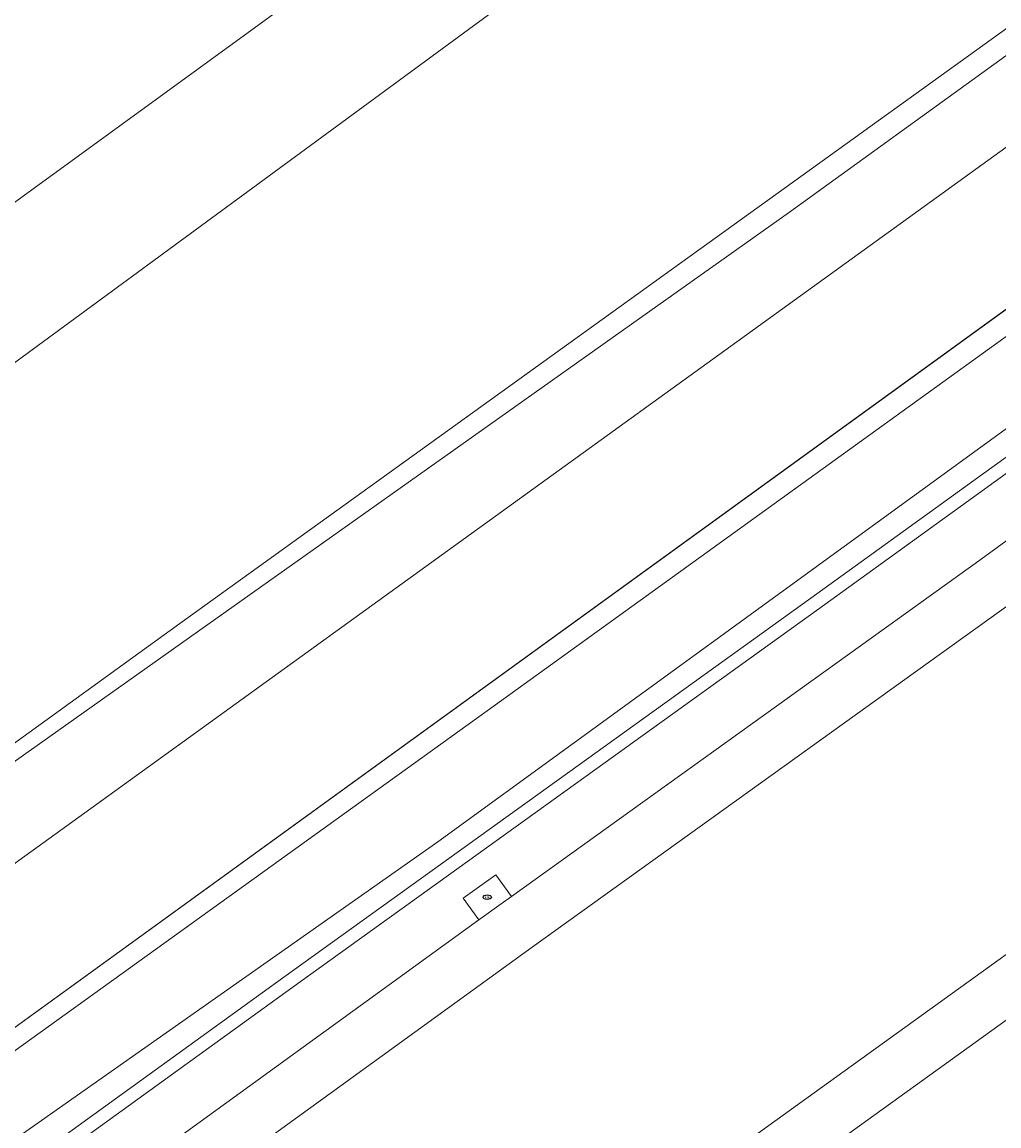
# Model space of a CAD drawing. Header units: metres. Extents: x 237319 to 238937, y 510065 to 511489.
# Tile 37 of 176: x 237935 to 237964, y 510840 to 510873. Entities that reach past the tile are written whole.
import ezdxf
from ezdxf.enums import TextEntityAlignment as Align

# ---------------------------------------------------------------- set-up
doc = ezdxf.new("R2010")
doc.units = ezdxf.units.M
for name, color, linetype, lineweight in [('B-WE-FV-GELEIDING_WILDRASTER-G', 252, 'Continuous', 18), ('B-WE-GR-GROENVOORZIENING-GV', 252, 'Continuous', 18), ('B-WE-GW-TALUD_KRUIN-G', 252, 'Continuous', 18), ('B-WE-IE-MEUBILAIR-S', 252, 'Continuous', 25), ('B-WE-IE-TERREINAFSCHEIDING_KUNSTMATIG_MUUR-GV', 252, 'Continuous', 18), ('B-WE-KG-GRENS_PERCEEL-GV', 252, 'Continuous', 18), ('B-WE-OG-TERREIN_BEGROEID-GV', 252, 'Continuous', 18), ('B-WE-OG-TERREIN_OEVER-GV', 252, 'Continuous', 18), ('B-WE-OG-WATER-GV', 252, 'Continuous', 18), ('B-WE-VH-GESLOTENVERHARDING_ASFALT-GV', 252, 'Continuous', 18), ('B-WE-VH-GESLOTENVERHARDING_BETON-GV', 252, 'Continuous', 18), ('B-WE-VH-HALFVERHARDING_GRASBETONSTEEN-GV', 252, 'Continuous', 18)]:
    doc.layers.add(name, color=color, linetype=linetype, lineweight=lineweight)
doc.styles.add('NLCS-ISO', font='isocpeur.ttf', dxfattribs={"height": 2.5})

# ---------------------------------------------------------------- blocks, each defined once
blk = doc.blocks.new('brk-2025')
at = {"layer": 'B-WE-KG-GRENS_PERCEEL-GV', "flags": 128}
for points in [[(237722.571, 510874.536), (237726.179, 510867.358), (237759.118, 510818.815), (237813.547, 510770.864), (237815.986, 510767.217), (237817.146, 510767.367), (237818.303, 510767.547), (237820.2, 510768.424), (237822.071, 510769.357), (237823.913, 510770.346), (237825.724, 510771.388), (237827.505, 510772.484), (237829.251, 510773.632), (237830.963, 510774.832), (237864.851, 510798.083), (237865.584, 510803.904), (237871.8, 510805.83), (237877.35, 510809.7), (237892.62, 510820.74), (237915.9, 510837.66), (237939.72, 510854.88), (237984.1, 510886.85)], [(238053.149, 510928.524), (237864.024, 510791.516), (237820.715, 510760.149), (237809.165, 510751.783), (237804.823, 510748.673), (237798.699, 510744.287), (237791.61, 510739.209), (237746.067, 510706.591), (237670.409, 510652.157), (237616.561, 510614.71), (237613.031, 510612.255), (237611.381, 510614.064), (237606.821, 510609.784)]]:
    blk.add_lwpolyline(points, dxfattribs=at)
blk.add_lwpolyline([(237864.024, 510791.516), (238053.149, 510928.524), (238048.22, 510936.35), (238046.181, 510932.933), (238032.44, 510922.11), (238000, 510898.447), (237984.1, 510886.85), (237939.72, 510854.88), (237915.9, 510837.66), (237892.62, 510820.74), (237877.35, 510809.7), (237871.8, 510805.83), (237865.584, 510803.904), (237864.851, 510798.083)], close=True, dxfattribs=at)
blk = doc.blocks.new('SIE-MEUBILAIR_PUT_KOLK-SO')
blk.add_ellipse((0, 0), major_axis=(1.25, 0), ratio=0.54)
at = {"style": 'NLCS-ISO'}
blk.add_text('klk', height=0.75, dxfattribs=at).set_placement((0.03, 0), align=Align.MIDDLE_CENTER)
blk = doc.blocks.new('bgt-2025')
at = {"layer": 'B-WE-GR-GROENVOORZIENING-GV', "flags": 128}
for points in [[(237997.159, 510887.364), (237972.389, 510869.172), (237949.445, 510852.618), (237926.953, 510836.439), (237914.304, 510827.098), (237909.082, 510823.241), (237900.951, 510817.611), (237902.127, 510815.981), (237926.117, 510833.32), (237947.457, 510848.33), (237980.056, 510872.02), (238001.575, 510887.45)], [(238001.575, 510887.45), (237980.056, 510872.02), (237947.457, 510848.33), (237926.117, 510833.32), (237902.127, 510815.981), (237902.665, 510815.235), (237913.131, 510822.82), (237926.076, 510832.15), (237942.842, 510844.266), (237958.66, 510855.644), (237975.423, 510867.749), (237986.774, 510876.167)], [(237987.012, 510875.846), (237975.659, 510867.426), (237958.894, 510855.319), (237943.076, 510843.942), (237926.31, 510831.826)], [(237923.198, 510827.58), (237936.943, 510837.465), (237948.696, 510845.982), (237948.227, 510846.63), (237949.199, 510847.334), (237949.668, 510846.686), (237963.774, 510856.813), (237977.072, 510866.514), (237976.601, 510867.161), (237977.57, 510867.868), (237978.042, 510867.222), (237992.247, 510877.46)], [(238010.961, 510876.609), (238005.256, 510872.356), (237990.165, 510861.482), (237974.188, 510849.937), (237957.15, 510837.662), (237942.281, 510826.931), (237923.832, 510813.607), (237910.867, 510804.25), (237910.687, 510804.12), (237912.415, 510801.726), (237923.766, 510809.78), (237939.798, 510821.46), (237961.428, 510836.99), (237993.854, 510860.63), (238027.448, 510884.83)]]:
    blk.add_lwpolyline(points, dxfattribs=at)
at = {"layer": 'B-WE-GW-TALUD_KRUIN-G', "flags": 128}
blk.add_lwpolyline([(237902.127, 510815.981), (237926.117, 510833.32), (237947.457, 510848.33), (237980.056, 510872.02), (238001.575, 510887.45), (238027.46, 510906.29), (238048.656, 510921.59), (238067.325, 510935.5), (238087.344, 510949.66), (238110.116, 510965.98), (238130.137, 510980.56), (238155.991, 510999.339), (238170.216, 511009.449), (238178.833, 511015.897), (238182.086, 511020.086), (238186.843, 511025.015), (238190.382, 511027.699), (238191.474, 511028.518)], dxfattribs=at)
at = {"layer": 'B-WE-IE-TERREINAFSCHEIDING_KUNSTMATIG_MUUR-GV', "flags": 128}
blk.add_lwpolyline([(237986.774, 510876.167), (237975.423, 510867.749), (237958.66, 510855.644), (237942.842, 510844.266), (237926.076, 510832.15), (237913.131, 510822.82), (237902.665, 510815.235), (237902.899, 510814.911), (237913.365, 510822.496), (237926.31, 510831.826), (237943.076, 510843.942), (237958.894, 510855.319), (237975.659, 510867.426), (237987.012, 510875.846)], dxfattribs=at)
at = {"layer": 'B-WE-OG-TERREIN_BEGROEID-GV', "flags": 128}
for points in [[(238153.14, 511084.889), (238151.483, 511087.182), (238148.728, 511090.991), (238146.611, 511089.494), (238127.675, 511075.994), (238120.654, 511062.181), (238111.482, 511008.981), (238110.65, 511005.163), (238021.064, 510938.124), (237909.893, 510858.031), (237897.742, 510849.072), (237901.865, 510843.606), (237944.083, 510874.315), (237980.335, 510900.752), (238112.781, 510996.441)], [(238122.854, 510983.586), (237911.482, 510830.859), (237914.304, 510827.098), (237926.953, 510836.439), (237949.445, 510852.618), (237972.389, 510869.172), (237997.159, 510887.364), (238021.502, 510905.056), (238046.641, 510922.866), (238069.68, 510939.577), (238101.533, 510962.739), (238126.441, 510980.888)]]:
    blk.add_lwpolyline(points, dxfattribs=at)
at = {"layer": 'B-WE-OG-TERREIN_OEVER-GV', "flags": 128}
for points in [[(238112.781, 510996.441), (237980.335, 510900.752), (237944.083, 510874.315), (237901.865, 510843.606), (237904.311, 510840.364), (237957.334, 510879.296), (238032.521, 510933.744), (238117.327, 510995.441), (238120.355, 510999.479), (238121.104, 511001.6), (238130.353, 511057.156), (238132.599, 511061.897), (238134.596, 511066.139), (238138.59, 511070.381), (238154.822, 511082.562), (238157.676, 511084.704), (238159.216, 511085.86), (238163.094, 511088.586), (238161.372, 511090.824), (238157.593, 511088.101), (238155.929, 511090.397), (238154.374, 511089.272), (238151.483, 511087.182)], [(238130.983, 510994.143), (238129.37, 510994.479), (238127.738, 510991.263), (238125.875, 510988.89), (238045.032, 510930.137), (237958.016, 510867.227), (237909.819, 510833.063), (237911.482, 510830.859), (238122.854, 510983.586)]]:
    blk.add_lwpolyline(points, dxfattribs=at)
at = {"layer": 'B-WE-OG-WATER-GV', "flags": 128}
for points in [[(237787.99, 510774.275), (237803.549, 510770.261), (237812.584, 510769.508), (237819.862, 510771.515), (237823.877, 510773.899), (237876.527, 510809.463), (237909.819, 510833.063), (237958.016, 510867.227), (238045.032, 510930.137)], [(237957.334, 510879.296), (237904.311, 510840.364), (237891.991, 510831.318), (237814.982, 510780.318), (237813.083, 510779.978), (237782.974, 510785.109)]]:
    blk.add_lwpolyline(points, dxfattribs=at)
at = {"layer": 'B-WE-VH-GESLOTENVERHARDING_ASFALT-GV', "flags": 128}
for points in [[(237993.191, 510876.168), (237978.875, 510865.849), (237964.712, 510855.517), (237950.297, 510845.166), (237937.88, 510836.168), (237924.134, 510826.282)], [(237922.896, 510814.904), (237941.344, 510828.228), (237956.214, 510838.959), (237973.252, 510851.235), (237989.229, 510862.779), (238004.31, 510873.646)]]:
    blk.add_lwpolyline(points, dxfattribs=at)
at = {"layer": 'B-WE-VH-GESLOTENVERHARDING_BETON-GV', "flags": 128}
blk.add_lwpolyline([(237949.668, 510846.686), (237949.199, 510847.334), (237948.227, 510846.63), (237948.696, 510845.982), (237949.361, 510846.464)], close=True, dxfattribs=at)
at = {"layer": 'B-WE-VH-HALFVERHARDING_GRASBETONSTEEN-GV', "flags": 128}
for points in [[(238004.31, 510873.646), (237989.229, 510862.779), (237973.252, 510851.235), (237956.214, 510838.959), (237941.344, 510828.228), (237922.896, 510814.904), (237910.002, 510805.598), (237909.751, 510805.417), (237910.687, 510804.12), (237910.867, 510804.25), (237923.832, 510813.607), (237942.281, 510826.931), (237957.15, 510837.662), (237974.188, 510849.937), (237990.165, 510861.482), (238005.256, 510872.356), (238010.961, 510876.609)], [(237992.247, 510877.46), (237978.042, 510867.222), (237977.936, 510867.144), (237977.072, 510866.514), (237963.774, 510856.813), (237949.668, 510846.686), (237949.361, 510846.464), (237948.696, 510845.982), (237936.943, 510837.465), (237923.198, 510827.58), (237921.113, 510826.071), (237920.141, 510825.367), (237910.719, 510818.547), (237903.855, 510813.587), (237904.792, 510812.29), (237911.657, 510817.251), (237924.134, 510826.282), (237937.88, 510836.168), (237950.297, 510845.166), (237964.712, 510855.517), (237978.875, 510865.849), (237993.191, 510876.168)]]:
    blk.add_lwpolyline(points, dxfattribs=at)
at = {"layer": 'B-WE-IE-MEUBILAIR-S', "xscale": 0.1, "yscale": 0.1, "zscale": 0.1}
blk.add_blockref('SIE-MEUBILAIR_PUT_KOLK-SO', (237948.944, 510846.663), dxfattribs=at)
at = {"layer": 'B-WE-KG-GRENS_PERCEEL-GV'}
blk.add_blockref('brk-2025', (0, 0), dxfattribs=at)

msp = doc.modelspace()

# ---------------------------------------------------------------- block references
at = {"layer": 'B-WE-FV-GELEIDING_WILDRASTER-G'}
msp.add_blockref('bgt-2025', (0, 0), dxfattribs=at)

doc.saveas('drawing.dxf')
